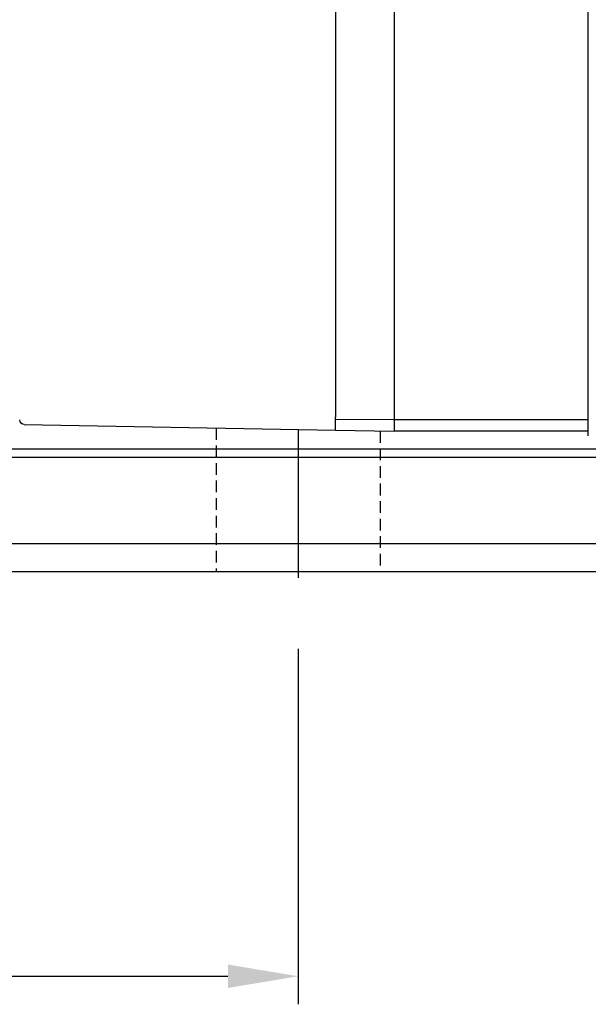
# Model space of a CAD drawing. Header units: millimetres. Extents: x 346 to 653, y 207 to 305.
# Tile 3 of 45: x 535 to 559, y 207 to 249. Entities that reach past the tile are written whole.
import ezdxf

# ---------------------------------------------------------------- set-up
doc = ezdxf.new("R2010")
doc.units = ezdxf.units.MM
doc.header["$PDSIZE"] = -1
doc.linetypes.add('CENTER', pattern=[10.16, 6.35, -1.27, 1.27, -1.27])
doc.linetypes.add('DASHED', pattern=[0.75, 0.5, -0.25])
for name, color, linetype in [('2', 7, 'Continuous'), ('DIM', 4, 'Continuous'), ('HID', 2, 'DASHED'), ('OUT', 3, 'Continuous'), ('中心線', 1, 'CENTER')]:
    doc.layers.add(name, color=color, linetype=linetype)
doc.styles.add('DIM-7', font='SIMPLEX.shx', dxfattribs={"width": 0.7, "bigfont": 'chineset.shx'})
doc.dimstyles.new('CNS', dxfattribs={"dimtxt": 3.5, "dimasz": 2.5, "dimexe": 1, "dimexo": 1.5, "dimgap": 0.09, "dimtad": 0, "dimdsep": 46, "dimtxsty": 'DIM-7', "dimcen": 0.09, "dimclrd": 1, "dimclre": 1, "dimclrt": 4, "dimadec": 0, "dimazin": 0, "dimtfac": 1, "dimtix": 1, "dimtmove": 2, "dimatfit": 3, "dimfxl": 1, "dimtvp": 0.971429, "dimtolj": 1, "dimarcsym": 0})

# ---------------------------------------------------------------- blocks, each defined once
blk = doc.blocks.new('*D148')
at = {"layer": 'DEFPOINTS', "color": 0, "transparency": 16777216}
for p in [(546.526, 224.33), (486.526, 223.83), (546.526, 208.531)]:
    blk.add_point(p, dxfattribs=at)
at = {"layer": 'DIM', "color": 7, "lineweight": -2, "transparency": 16777216}
for p, q in [((546.526, 222.53), (546.526, 207.331)), ((486.526, 222.03), (486.526, 207.331)), ((489.526, 208.531), (543.526, 208.531))]:
    blk.add_line(p, q, dxfattribs=at)
at = {"layer": 'DIM', "color": 7, "transparency": 16777216}
for points in [[(489.526, 209.031), (489.526, 208.031), (486.526, 208.531)], [(543.526, 209.031), (543.526, 208.031), (546.526, 208.531)]]:
    blk.add_solid(points, dxfattribs=at)
at = {"layer": 'DIM', "color": 7, "transparency": 16777216, "insert": (516.526, 212.611), "char_height": 4.2, "attachment_point": 5, "style": 'DIM-7'}
blk.add_mtext('\\A1;60', dxfattribs=at)

msp = doc.modelspace()

# ---------------------------------------------------------------- linework, layer by layer
at = {"layer": '2', "color": 0, "linetype": 'Continuous'}
for p, q in [((550.626, 232.331), (558.926, 232.331)), ((558.926, 231.831), (550.626, 231.831))]:
    msp.add_line(p, q, dxfattribs=at)
at = {"layer": 'HID', "color": 0}
for p, q in [((543.026, 231.97), (543.026, 225.83)), ((550.026, 231.841), (550.026, 225.83))]:
    msp.add_line(p, q, dxfattribs=at)
at = {"layer": 'OUT', "color": 0}
for p, q in [((558.926, 231.63), (558.926, 258.83)), ((550.626, 258.331), (550.626, 231.831)), ((548.126, 257.227), (548.126, 232.434)), ((548.126, 232.293), (548.126, 232.434)), ((534.822, 232.113), (548.126, 231.881)), ((548.126, 232.349), (550.626, 232.331)), ((548.126, 231.939), (548.126, 232.293)), ((548.126, 231.874), (548.126, 231.939)), ((548.126, 231.874), (550.626, 231.831)), ((504.045, 230.723), (652.526, 230.723)), ((504.1, 231.077), (652.526, 231.077)), ((502.923, 227.03), (652.526, 227.03)), ((466.526, 225.83), (652.526, 225.83))]:
    msp.add_line(p, q, dxfattribs=at)
at = {"layer": 'OUT', "color": 0, "extrusion": (0, -1e-16, -1)}
msp.add_arc((-534.826, 232.313), 0.2, 271, 0, dxfattribs=at)
at = {"layer": '中心線', "color": 0}
msp.add_line((546.526, 231.909), (546.526, 224.33), dxfattribs=at)

# ---------------------------------------------------------------- dimensions: what is measured, and where the dimension line sits
at = {"layer": 'DIM', "color": 0}
dim = msp.add_linear_dim(base=(546.526, 208.531), p1=(486.526, 223.83), p2=(546.526, 224.33), dimstyle='CNS', override={"dimscale": 1.2, "dimclrd": 7, "dimclre": 7, "dimclrt": 7}, dxfattribs=at)
dim.commit()
dim.dimension.update_dxf_attribs({"geometry": '*D148', "text_midpoint": (516.526, 212.611)})

doc.saveas('drawing.dxf')
